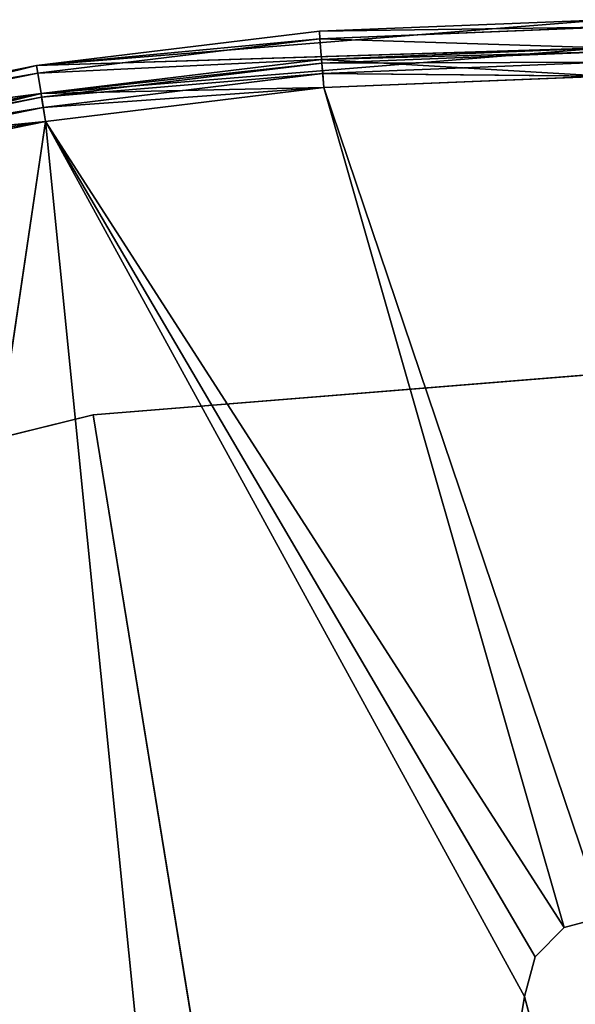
# Model space of a CAD drawing. Extents: x 0.2 to 45.2, y -45.2 to 0.
# Tile 86 of 106: x 21.1 to 22.7, y -15.5 to -12.7. Entities that reach past the tile are written whole.
import ezdxf

# ---------------------------------------------------------------- set-up
doc = ezdxf.new("R2010")
doc.units = 0
doc.header["$LTSCALE"] = 2.54
doc.layers.get('0').update_dxf_attribs({"color": 13, "linetype": 'CONTINUOUS'})

# ---------------------------------------------------------------- blocks, each defined once
blk = doc.blocks.new('CIRCOLO-LED-10813-10863_ST')
at = {"color": 0}
for p, q in [((21.1666, 101.0002, 13.0124), (20.371, 100.9788, 13.0933)), ((21.1666, 101.0002, 13.0124), (20.371, 100.9788, 13.0933)), ((21.1666, 101.0002, 13.0124), (20.3902, 101.0002, 13.1709)), ((21.1666, 101.0002, 13.0124), (20.3902, 101.0002, 13.1709)), ((21.1666, 101.0002, 13.0124), (21.1537, 100.9788, 12.9335)), ((21.1666, 101.0002, 13.0124), (21.1537, 100.9788, 12.9335)), ((21.9532, 101.0002, 12.9169), (21.1537, 100.9788, 12.9335)), ((21.9532, 101.0002, 12.9169), (21.1537, 100.9788, 12.9335)), ((22.5502, 101.0002, 15.3735), (21.1666, 101.0002, 13.0124)), ((21.1666, 101.0002, 13.0124), (22.52, 101.0002, 15.486)), ((22.5502, 101.0002, 15.3735), (21.1666, 101.0002, 13.0124)), ((22.6325, 101.0002, 15.2911), (21.1666, 101.0002, 13.0124)), ((22.6325, 101.0002, 15.2911), (21.1666, 101.0002, 13.0124)), ((21.9532, 101.0002, 12.9169), (21.1666, 101.0002, 13.0124)), ((21.1666, 101.0002, 13.0124), (22.52, 101.0002, 15.486)), ((21.1666, 101.0002, 13.0124), (21.8325, 101.0002, 19.6577)), ((21.1666, 101.0002, 13.0124), (21.8325, 101.0002, 19.6577)), ((21.9532, 101.0002, 12.9169), (21.1666, 101.0002, 13.0124)), ((22.52, 101.0002, 15.486), (21.8325, 101.0002, 19.6577)), ((22.52, 101.0002, 15.486), (21.8325, 101.0002, 19.6577)), ((21.9532, 101.0002, 12.9169), (21.9468, 100.9788, 12.8372)), ((21.9532, 101.0002, 12.9169), (21.9468, 100.9788, 12.8372)), ((22.745, 101.0002, 12.885), (21.9468, 100.9788, 12.8372)), ((22.745, 101.0002, 12.885), (21.9468, 100.9788, 12.8372)), ((22.6325, 101.0002, 15.2911), (21.9532, 101.0002, 12.9169)), ((22.6325, 101.0002, 15.2911), (21.9532, 101.0002, 12.9169)), ((22.745, 101.0002, 15.261), (21.9532, 101.0002, 12.9169)), ((22.745, 101.0002, 15.261), (21.9532, 101.0002, 12.9169)), ((22.745, 101.0002, 12.885), (21.9532, 101.0002, 12.9169)), ((22.745, 101.0002, 12.885), (21.9532, 101.0002, 12.9169)), ((22.5502, 101.0002, 15.5985), (22.52, 101.0002, 15.486)), ((22.52, 101.0002, 15.486), (22.5502, 101.0002, 15.3735)), ((22.5502, 100.9202, 15.5985), (22.52, 101.0002, 15.486)), ((22.5502, 101.0002, 15.5985), (22.52, 101.0002, 15.486)), ((22.5502, 100.9202, 15.5985), (22.52, 101.0002, 15.486)), ((22.52, 100.9202, 15.486), (22.52, 101.0002, 15.486)), ((22.52, 100.9202, 15.486), (22.52, 101.0002, 15.486)), ((22.52, 100.9202, 15.486), (22.5502, 101.0002, 15.3735)), ((22.52, 101.0002, 15.486), (22.5502, 101.0002, 15.3735)), ((22.52, 100.9202, 15.486), (22.5502, 101.0002, 15.3735)), ((22.5502, 101.0002, 15.3735), (22.6325, 101.0002, 15.2911)), ((22.5502, 100.9202, 15.3735), (22.5502, 101.0002, 15.3735)), ((22.5502, 100.9202, 15.3735), (22.5502, 101.0002, 15.3735)), ((22.5502, 100.9202, 15.3735), (22.6325, 101.0002, 15.2911)), ((22.5502, 101.0002, 15.3735), (22.6325, 101.0002, 15.2911)), ((22.5502, 100.9202, 15.3735), (22.6325, 101.0002, 15.2911)), ((22.6325, 101.0002, 15.2911), (22.745, 101.0002, 15.261)), ((22.6325, 100.9202, 15.2911), (22.6325, 101.0002, 15.2911)), ((22.6325, 100.9202, 15.2911), (22.6325, 101.0002, 15.2911)), ((22.6325, 100.9202, 15.2911), (22.745, 101.0002, 15.261)), ((22.6325, 101.0002, 15.2911), (22.745, 101.0002, 15.261)), ((22.6325, 100.9202, 15.2911), (22.745, 101.0002, 15.261)), ((21.1537, 100.9788, 12.9335), (20.357, 100.9202, 13.0364)), ((21.1537, 100.9788, 12.9335), (20.357, 100.9202, 13.0364)), ((20.371, 100.9788, 13.0933), (21.1537, 100.9788, 12.9335)), ((20.371, 100.9788, 13.0933), (21.1537, 100.9788, 12.9335)), ((21.1537, 100.9788, 12.9335), (21.1444, 100.9202, 12.8757)), ((21.1537, 100.9788, 12.9335), (21.1444, 100.9202, 12.8757)), ((21.9468, 100.9788, 12.8372), (21.1444, 100.9202, 12.8757)), ((21.9468, 100.9788, 12.8372), (21.1444, 100.9202, 12.8757)), ((21.1537, 100.9788, 12.9335), (21.9468, 100.9788, 12.8372)), ((21.1537, 100.9788, 12.9335), (21.9468, 100.9788, 12.8372)), ((21.9468, 100.9788, 12.8372), (21.9421, 100.9202, 12.7788)), ((21.9468, 100.9788, 12.8372), (21.9421, 100.9202, 12.7788)), ((22.745, 100.9788, 12.805), (21.9421, 100.9202, 12.7788)), ((22.745, 100.9788, 12.805), (21.9421, 100.9202, 12.7788)), ((21.9468, 100.9788, 12.8372), (22.745, 100.9788, 12.805)), ((21.9468, 100.9788, 12.8372), (22.745, 100.9788, 12.805)), ((21.1666, 100.9202, 13.0124), (20.1825, 100.9202, 19.6577)), ((21.1666, 100.9202, 13.0124), (20.1825, 100.9202, 19.6577)), ((21.1444, 100.9202, 12.8757), (20.3519, 100.8402, 13.0156)), ((21.1444, 100.9202, 12.8757), (20.3519, 100.8402, 13.0156)), ((20.357, 100.9202, 13.0364), (21.1444, 100.9202, 12.8757)), ((20.357, 100.9202, 13.0364), (21.1444, 100.9202, 12.8757)), ((20.3806, 100.9095, 13.1321), (21.1666, 100.9202, 13.0124)), ((20.3806, 100.9095, 13.1321), (21.1666, 100.9202, 13.0124)), ((20.3902, 100.9202, 13.1709), (21.1666, 100.9202, 13.0124)), ((20.3902, 100.9202, 13.1709), (21.1666, 100.9202, 13.0124)), ((21.1444, 100.9202, 12.8757), (21.1409, 100.8402, 12.8545)), ((21.1444, 100.9202, 12.8757), (21.1409, 100.8402, 12.8545)), ((21.9421, 100.9202, 12.7788), (21.1409, 100.8402, 12.8545)), ((21.9421, 100.9202, 12.7788), (21.1409, 100.8402, 12.8545)), ((21.1444, 100.9202, 12.8757), (21.9421, 100.9202, 12.7788)), ((21.1444, 100.9202, 12.8757), (21.9421, 100.9202, 12.7788)), ((21.1602, 100.9095, 12.9729), (21.1666, 100.9202, 13.0124)), ((21.1602, 100.9095, 12.9729), (21.1666, 100.9202, 13.0124)), ((21.1602, 100.9095, 12.9729), (21.9532, 100.9202, 12.9169)), ((21.1602, 100.9095, 12.9729), (21.9532, 100.9202, 12.9169)), ((22.6325, 100.9202, 15.2911), (21.1666, 100.9202, 13.0124)), ((21.1666, 100.9202, 13.0124), (21.9532, 100.9202, 12.9169)), ((22.6325, 100.9202, 15.2911), (21.1666, 100.9202, 13.0124)), ((22.5502, 100.9202, 15.3735), (21.1666, 100.9202, 13.0124)), ((22.5502, 100.9202, 15.3735), (21.1666, 100.9202, 13.0124)), ((22.52, 100.9202, 15.486), (21.1666, 100.9202, 13.0124)), ((21.1666, 100.9202, 13.0124), (21.8325, 100.9202, 19.6577)), ((21.1666, 100.9202, 13.0124), (21.8325, 100.9202, 19.6577)), ((22.52, 100.9202, 15.486), (21.1666, 100.9202, 13.0124)), ((21.1666, 100.9202, 13.0124), (21.9532, 100.9202, 12.9169)), ((22.52, 100.9202, 15.486), (21.8325, 100.9202, 19.6577)), ((22.52, 100.9202, 15.486), (21.8325, 100.9202, 19.6577)), ((21.9421, 100.9202, 12.7788), (21.9404, 100.8402, 12.7574)), ((21.9421, 100.9202, 12.7788), (21.9404, 100.8402, 12.7574)), ((22.745, 100.9202, 12.7464), (21.9404, 100.8402, 12.7574)), ((22.745, 100.9202, 12.7464), (21.9404, 100.8402, 12.7574)), ((21.9421, 100.9202, 12.7788), (22.745, 100.9202, 12.7464)), ((21.9421, 100.9202, 12.7788), (22.745, 100.9202, 12.7464)), ((21.95, 100.9095, 12.877), (21.9532, 100.9202, 12.9169)), ((21.95, 100.9095, 12.877), (21.9532, 100.9202, 12.9169)), ((21.95, 100.9095, 12.877), (22.745, 100.9202, 12.885)), ((21.95, 100.9095, 12.877), (22.745, 100.9202, 12.885)), ((22.745, 100.9202, 15.261), (21.9532, 100.9202, 12.9169)), ((21.9532, 100.9202, 12.9169), (22.745, 100.9202, 12.885)), ((22.745, 100.9202, 15.261), (21.9532, 100.9202, 12.9169)), ((22.6325, 100.9202, 15.2911), (21.9532, 100.9202, 12.9169)), ((22.6325, 100.9202, 15.2911), (21.9532, 100.9202, 12.9169)), ((21.9532, 100.9202, 12.9169), (22.745, 100.9202, 12.885)), ((22.5502, 100.9202, 15.3735), (22.52, 100.9202, 15.486)), ((22.52, 100.9202, 15.486), (22.5502, 100.9202, 15.5985)), ((22.52, 100.9202, 15.486), (22.5502, 100.9202, 15.5985)), ((22.5502, 100.9202, 15.3735), (22.52, 100.9202, 15.486)), ((22.6325, 100.9202, 15.2911), (22.5502, 100.9202, 15.3735)), ((22.6325, 100.9202, 15.2911), (22.5502, 100.9202, 15.3735)), ((22.745, 100.9202, 15.261), (22.6325, 100.9202, 15.2911)), ((22.745, 100.9202, 15.261), (22.6325, 100.9202, 15.2911)), ((20.3736, 100.8802, 13.1037), (21.1602, 100.9095, 12.9729)), ((20.3736, 100.8802, 13.1037), (21.1602, 100.9095, 12.9729)), ((21.1602, 100.9095, 12.9729), (20.3806, 100.9095, 13.1321)), ((21.1602, 100.9095, 12.9729), (20.3806, 100.9095, 13.1321)), ((21.1555, 100.8802, 12.944), (21.1602, 100.9095, 12.9729)), ((21.1555, 100.8802, 12.944), (21.1602, 100.9095, 12.9729)), ((21.1555, 100.8802, 12.944), (21.95, 100.9095, 12.877)), ((21.1555, 100.8802, 12.944), (21.95, 100.9095, 12.877)), ((21.95, 100.9095, 12.877), (21.1602, 100.9095, 12.9729)), ((21.95, 100.9095, 12.877), (21.1602, 100.9095, 12.9729)), ((21.9477, 100.8802, 12.8479), (21.95, 100.9095, 12.877)), ((21.9477, 100.8802, 12.8479), (21.95, 100.9095, 12.877)), ((21.9477, 100.8802, 12.8479), (22.745, 100.9095, 12.845)), ((21.9477, 100.8802, 12.8479), (22.745, 100.9095, 12.845)), ((22.745, 100.9095, 12.845), (21.95, 100.9095, 12.877)), ((22.745, 100.9095, 12.845), (21.95, 100.9095, 12.877)), ((20.371, 100.8402, 13.0933), (21.1555, 100.8802, 12.944)), ((20.371, 100.8402, 13.0933), (21.1555, 100.8802, 12.944)), ((21.1555, 100.8802, 12.944), (20.3736, 100.8802, 13.1037)), ((21.1555, 100.8802, 12.944), (20.3736, 100.8802, 13.1037)), ((21.1537, 100.8402, 12.9335), (21.1555, 100.8802, 12.944)), ((21.1537, 100.8402, 12.9335), (21.1555, 100.8802, 12.944)), ((21.1537, 100.8402, 12.9335), (21.9477, 100.8802, 12.8479)), ((21.1537, 100.8402, 12.9335), (21.9477, 100.8802, 12.8479)), ((21.9477, 100.8802, 12.8479), (21.1555, 100.8802, 12.944)), ((21.9477, 100.8802, 12.8479), (21.1555, 100.8802, 12.944)), ((21.9468, 100.8402, 12.8372), (21.9477, 100.8802, 12.8479)), ((21.9468, 100.8402, 12.8372), (21.9477, 100.8802, 12.8479)), ((21.9468, 100.8402, 12.8372), (22.745, 100.8802, 12.8157)), ((21.9468, 100.8402, 12.8372), (22.745, 100.8802, 12.8157)), ((22.745, 100.8802, 12.8157), (21.9477, 100.8802, 12.8479)), ((22.745, 100.8802, 12.8157), (21.9477, 100.8802, 12.8479)), ((20.3519, 100.8402, 13.0156), (21.1409, 98.3002, 12.8545)), ((20.3519, 100.8402, 13.0156), (21.1409, 98.3002, 12.8545)), ((20.3519, 100.8402, 13.0156), (21.1409, 100.8402, 12.8545)), ((20.3519, 100.8402, 13.0156), (21.1409, 100.8402, 12.8545)), ((21.1537, 98.3002, 12.9335), (20.371, 100.8402, 13.0933)), ((21.1537, 100.8402, 12.9335), (20.371, 100.8402, 13.0933)), ((21.1537, 98.3002, 12.9335), (20.371, 100.8402, 13.0933)), ((21.1537, 100.8402, 12.9335), (20.371, 100.8402, 13.0933)), ((21.1409, 98.3002, 12.8545), (21.9404, 100.8402, 12.7574)), ((21.1409, 100.8402, 12.8545), (21.1409, 98.3002, 12.8545)), ((21.1409, 100.8402, 12.8545), (21.1409, 98.3002, 12.8545)), ((21.1409, 100.8402, 12.8545), (21.9404, 100.8402, 12.7574)), ((21.1409, 98.3002, 12.8545), (21.9404, 100.8402, 12.7574)), ((21.1409, 100.8402, 12.8545), (21.9404, 100.8402, 12.7574)), ((21.9468, 100.8402, 12.8372), (21.1537, 98.3002, 12.9335)), ((21.9468, 100.8402, 12.8372), (21.1537, 98.3002, 12.9335)), ((21.9468, 100.8402, 12.8372), (21.1537, 100.8402, 12.9335)), ((21.1537, 100.8402, 12.9335), (21.1537, 98.3002, 12.9335)), ((21.1537, 100.8402, 12.9335), (21.1537, 98.3002, 12.9335)), ((21.9468, 100.8402, 12.8372), (21.1537, 100.8402, 12.9335)), ((21.9404, 100.8402, 12.7574), (22.745, 98.3002, 12.725)), ((21.9404, 100.8402, 12.7574), (22.745, 100.8402, 12.725)), ((21.9404, 100.8402, 12.7574), (22.745, 98.3002, 12.725)), ((21.9404, 100.8402, 12.7574), (22.745, 100.8402, 12.725)), ((22.745, 100.8402, 12.805), (21.9468, 100.8402, 12.8372)), ((21.9468, 100.8402, 12.8372), (22.745, 98.3002, 12.805)), ((21.9468, 100.8402, 12.8372), (22.745, 98.3002, 12.805)), ((22.745, 100.8402, 12.805), (21.9468, 100.8402, 12.8372)), ((19.895, 98.4002, 14.1882), (21.3013, 98.4002, 13.8415)), ((21.3013, 98.4002, 13.8415), (19.895, 98.3002, 14.1882)), ((21.3013, 98.4002, 13.8415), (19.895, 98.3002, 14.1882)), ((19.895, 98.4002, 14.1882), (21.3013, 98.4002, 13.8415)), ((21.3013, 98.4002, 13.8415), (21.3013, 98.3002, 13.8415)), ((21.3013, 98.4002, 13.8415), (21.3013, 98.3002, 13.8415)), ((21.3013, 98.4002, 13.8415), (22.745, 98.4002, 13.725)), ((22.745, 98.4002, 13.725), (21.3013, 98.3002, 13.8415)), ((22.745, 98.4002, 13.725), (21.3013, 98.3002, 13.8415)), ((21.3013, 98.4002, 13.8415), (22.745, 98.4002, 13.725)), ((21.3013, 98.4002, 13.8415), (22.745, 98.4002, 22.725)), ((21.3013, 98.4002, 13.8415), (22.745, 98.4002, 22.725)), ((19.5783, 98.3002, 13.2396), (21.1537, 98.3002, 12.9335)), ((19.5783, 98.3002, 13.2396), (21.1537, 98.3002, 12.9335)), ((19.5783, 98.3002, 13.2396), (21.1409, 98.3002, 12.8545)), ((19.5783, 98.3002, 13.2396), (21.1409, 98.3002, 12.8545)), ((21.1537, 98.3002, 12.9335), (19.6037, 98.3002, 13.3155)), ((21.1537, 98.3002, 12.9335), (19.6037, 98.3002, 13.3155)), ((21.3013, 98.3002, 13.8415), (19.895, 98.3002, 14.1882)), ((21.3013, 98.3002, 13.8415), (19.895, 98.3002, 14.1882)), ((21.1409, 98.3002, 12.8545), (21.1537, 98.3002, 12.9335)), ((21.1409, 98.3002, 12.8545), (21.1537, 98.3002, 12.9335)), ((21.1409, 98.3002, 12.8545), (22.745, 98.3002, 12.805)), ((21.1409, 98.3002, 12.8545), (22.745, 98.3002, 12.805)), ((21.1409, 98.3002, 12.8545), (22.745, 98.3002, 12.725)), ((21.1409, 98.3002, 12.8545), (22.745, 98.3002, 12.725)), ((22.745, 98.3002, 12.805), (21.1537, 98.3002, 12.9335)), ((22.745, 98.3002, 12.805), (21.1537, 98.3002, 12.9335)), ((22.745, 98.3002, 13.725), (21.3013, 98.3002, 13.8415)), ((22.745, 98.3002, 13.725), (21.3013, 98.3002, 13.8415)), ((22.745, 98.3002, 22.725), (21.3013, 98.3002, 13.8415)), ((22.745, 98.3002, 22.725), (21.3013, 98.3002, 13.8415))]:
    blk.add_line(p, q, dxfattribs=at)
mesh = blk.add_polyface(dxfattribs=at)
corners = [(21.8325, 101.0002, 19.6577), (20.3902, 101.0002, 13.1709), (20.1825, 101.0002, 19.6577)]
mesh.append_faces([[corners[k] for k in face] for face in [(0, 1, 2)]], dxfattribs={"color": 0})
mesh = blk.add_polyface(dxfattribs=at)
corners = [(20.3902, 101.0002, 13.1709), (21.1666, 101.0002, 13.0124), (20.371, 100.9788, 13.0933)]
mesh.append_faces([[corners[k] for k in face] for face in [(0, 1, 2)]], dxfattribs={"color": 0})
mesh = blk.add_polyface(dxfattribs=at)
corners = [(20.371, 100.9788, 13.0933), (21.1666, 101.0002, 13.0124), (21.1537, 100.9788, 12.9335)]
mesh.append_faces([[corners[k] for k in face] for face in [(0, 1, 2)]], dxfattribs={"color": 0})
mesh = blk.add_polyface(dxfattribs=at)
corners = [(21.8325, 101.0002, 19.6577), (21.1666, 101.0002, 13.0124), (20.3902, 101.0002, 13.1709)]
mesh.append_faces([[corners[k] for k in face] for face in [(0, 1, 2)]], dxfattribs={"color": 0})
mesh = blk.add_polyface(dxfattribs=at)
corners = [(21.1666, 101.0002, 13.0124), (21.9532, 101.0002, 12.9169), (21.1537, 100.9788, 12.9335)]
mesh.append_faces([[corners[k] for k in face] for face in [(0, 1, 2)]], dxfattribs={"color": 0})
mesh = blk.add_polyface(dxfattribs=at)
corners = [(21.1537, 100.9788, 12.9335), (21.9532, 101.0002, 12.9169), (21.9468, 100.9788, 12.8372)]
mesh.append_faces([[corners[k] for k in face] for face in [(0, 1, 2)]], dxfattribs={"color": 0})
mesh = blk.add_polyface(dxfattribs=at)
corners = [(22.52, 101.0002, 15.486), (22.5502, 101.0002, 15.3735), (21.1666, 101.0002, 13.0124)]
mesh.append_faces([[corners[k] for k in face] for face in [(0, 1, 2)]], dxfattribs={"color": 0})
mesh = blk.add_polyface(dxfattribs=at)
corners = [(22.5502, 101.0002, 15.3735), (22.6325, 101.0002, 15.2911), (21.1666, 101.0002, 13.0124)]
mesh.append_faces([[corners[k] for k in face] for face in [(0, 1, 2)]], dxfattribs={"color": 0})
mesh = blk.add_polyface(dxfattribs=at)
corners = [(22.6325, 101.0002, 15.2911), (21.9532, 101.0002, 12.9169), (21.1666, 101.0002, 13.0124)]
mesh.append_faces([[corners[k] for k in face] for face in [(0, 1, 2)]], dxfattribs={"color": 0})
mesh = blk.add_polyface(dxfattribs=at)
corners = [(21.8325, 101.0002, 19.6577), (22.52, 101.0002, 15.486), (21.1666, 101.0002, 13.0124)]
mesh.append_faces([[corners[k] for k in face] for face in [(0, 1, 2)]], dxfattribs={"color": 0})
mesh = blk.add_polyface(dxfattribs=at)
corners = [(21.8325, 101.0002, 19.6577), (22.5502, 101.0002, 15.5985), (22.52, 101.0002, 15.486)]
mesh.append_faces([[corners[k] for k in face] for face in [(0, 1, 2)]], dxfattribs={"color": 0})
mesh = blk.add_polyface(dxfattribs=at)
corners = [(21.9532, 101.0002, 12.9169), (22.745, 101.0002, 12.885), (21.9468, 100.9788, 12.8372)]
mesh.append_faces([[corners[k] for k in face] for face in [(0, 1, 2)]], dxfattribs={"color": 0})
mesh = blk.add_polyface(dxfattribs=at)
corners = [(22.745, 101.0002, 12.885), (22.745, 100.9788, 12.805), (21.9468, 100.9788, 12.8372)]
mesh.append_faces([[corners[k] for k in face] for face in [(0, 1, 2)]], dxfattribs={"color": 0})
mesh = blk.add_polyface(dxfattribs=at)
corners = [(22.6325, 101.0002, 15.2911), (22.745, 101.0002, 15.261), (21.9532, 101.0002, 12.9169)]
mesh.append_faces([[corners[k] for k in face] for face in [(0, 1, 2)]], dxfattribs={"color": 0})
mesh = blk.add_polyface(dxfattribs=at)
corners = [(22.745, 101.0002, 15.261), (22.745, 101.0002, 12.885), (21.9532, 101.0002, 12.9169)]
mesh.append_faces([[corners[k] for k in face] for face in [(0, 1, 2)]], dxfattribs={"color": 0})
mesh = blk.add_polyface(dxfattribs=at)
corners = [(22.5502, 101.0002, 15.5985), (22.5502, 100.9202, 15.5985), (22.52, 101.0002, 15.486)]
mesh.append_faces([[corners[k] for k in face] for face in [(0, 1, 2)]], dxfattribs={"color": 0})
mesh = blk.add_polyface(dxfattribs=at)
corners = [(22.52, 101.0002, 15.486), (22.5502, 100.9202, 15.5985), (22.52, 100.9202, 15.486)]
mesh.append_faces([[corners[k] for k in face] for face in [(0, 1, 2)]], dxfattribs={"color": 0})
mesh = blk.add_polyface(dxfattribs=at)
corners = [(22.52, 101.0002, 15.486), (22.52, 100.9202, 15.486), (22.5502, 101.0002, 15.3735)]
mesh.append_faces([[corners[k] for k in face] for face in [(0, 1, 2)]], dxfattribs={"color": 0})
mesh = blk.add_polyface(dxfattribs=at)
corners = [(22.5502, 101.0002, 15.3735), (22.52, 100.9202, 15.486), (22.5502, 100.9202, 15.3735)]
mesh.append_faces([[corners[k] for k in face] for face in [(0, 1, 2)]], dxfattribs={"color": 0})
mesh = blk.add_polyface(dxfattribs=at)
corners = [(22.5502, 101.0002, 15.3735), (22.5502, 100.9202, 15.3735), (22.6325, 101.0002, 15.2911)]
mesh.append_faces([[corners[k] for k in face] for face in [(0, 1, 2)]], dxfattribs={"color": 0})
mesh = blk.add_polyface(dxfattribs=at)
corners = [(22.6325, 101.0002, 15.2911), (22.5502, 100.9202, 15.3735), (22.6325, 100.9202, 15.2911)]
mesh.append_faces([[corners[k] for k in face] for face in [(0, 1, 2)]], dxfattribs={"color": 0})
mesh = blk.add_polyface(dxfattribs=at)
corners = [(22.745, 101.0002, 15.261), (22.6325, 101.0002, 15.2911), (22.6325, 100.9202, 15.2911)]
mesh.append_faces([[corners[k] for k in face] for face in [(0, 1, 2)]], dxfattribs={"color": 0})
mesh = blk.add_polyface(dxfattribs=at)
corners = [(22.745, 101.0002, 15.261), (22.6325, 100.9202, 15.2911), (22.745, 100.9202, 15.261)]
mesh.append_faces([[corners[k] for k in face] for face in [(0, 1, 2)]], dxfattribs={"color": 0})
mesh = blk.add_polyface(dxfattribs=at)
corners = [(20.371, 100.9788, 13.0933), (21.1537, 100.9788, 12.9335), (20.357, 100.9202, 13.0364)]
mesh.append_faces([[corners[k] for k in face] for face in [(0, 1, 2)]], dxfattribs={"color": 0})
mesh = blk.add_polyface(dxfattribs=at)
corners = [(20.357, 100.9202, 13.0364), (21.1537, 100.9788, 12.9335), (21.1444, 100.9202, 12.8757)]
mesh.append_faces([[corners[k] for k in face] for face in [(0, 1, 2)]], dxfattribs={"color": 0})
mesh = blk.add_polyface(dxfattribs=at)
corners = [(21.1537, 100.9788, 12.9335), (21.9468, 100.9788, 12.8372), (21.1444, 100.9202, 12.8757)]
mesh.append_faces([[corners[k] for k in face] for face in [(0, 1, 2)]], dxfattribs={"color": 0})
mesh = blk.add_polyface(dxfattribs=at)
corners = [(21.1444, 100.9202, 12.8757), (21.9468, 100.9788, 12.8372), (21.9421, 100.9202, 12.7788)]
mesh.append_faces([[corners[k] for k in face] for face in [(0, 1, 2)]], dxfattribs={"color": 0})
mesh = blk.add_polyface(dxfattribs=at)
corners = [(22.745, 100.9788, 12.805), (21.9421, 100.9202, 12.7788), (21.9468, 100.9788, 12.8372)]
mesh.append_faces([[corners[k] for k in face] for face in [(0, 1, 2)]], dxfattribs={"color": 0})
mesh = blk.add_polyface(dxfattribs=at)
corners = [(22.745, 100.9202, 12.7464), (21.9421, 100.9202, 12.7788), (22.745, 100.9788, 12.805)]
mesh.append_faces([[corners[k] for k in face] for face in [(0, 1, 2)]], dxfattribs={"color": 0})
mesh = blk.add_polyface(dxfattribs=at)
corners = [(20.1825, 100.9202, 19.6577), (20.3902, 100.9202, 13.1709), (21.1666, 100.9202, 13.0124)]
mesh.append_faces([[corners[k] for k in face] for face in [(0, 1, 2)]], dxfattribs={"color": 0})
mesh = blk.add_polyface(dxfattribs=at)
corners = [(20.1825, 100.9202, 19.6577), (21.1666, 100.9202, 13.0124), (21.8325, 100.9202, 19.6577)]
mesh.append_faces([[corners[k] for k in face] for face in [(0, 1, 2)]], dxfattribs={"color": 0})
mesh = blk.add_polyface(dxfattribs=at)
corners = [(21.1444, 100.9202, 12.8757), (20.3519, 100.8402, 13.0156), (20.357, 100.9202, 13.0364)]
mesh.append_faces([[corners[k] for k in face] for face in [(0, 1, 2)]], dxfattribs={"color": 0})
mesh = blk.add_polyface(dxfattribs=at)
corners = [(21.1444, 100.9202, 12.8757), (21.1409, 100.8402, 12.8545), (20.3519, 100.8402, 13.0156)]
mesh.append_faces([[corners[k] for k in face] for face in [(0, 1, 2)]], dxfattribs={"color": 0})
mesh = blk.add_polyface(dxfattribs=at)
corners = [(20.3902, 100.9202, 13.1709), (20.3806, 100.9095, 13.1321), (21.1666, 100.9202, 13.0124)]
mesh.append_faces([[corners[k] for k in face] for face in [(0, 1, 2)]], dxfattribs={"color": 0})
mesh = blk.add_polyface(dxfattribs=at)
corners = [(20.3806, 100.9095, 13.1321), (21.1602, 100.9095, 12.9729), (21.1666, 100.9202, 13.0124)]
mesh.append_faces([[corners[k] for k in face] for face in [(0, 1, 2)]], dxfattribs={"color": 0})
mesh = blk.add_polyface(dxfattribs=at)
corners = [(21.9421, 100.9202, 12.7788), (21.1409, 100.8402, 12.8545), (21.1444, 100.9202, 12.8757)]
mesh.append_faces([[corners[k] for k in face] for face in [(0, 1, 2)]], dxfattribs={"color": 0})
mesh = blk.add_polyface(dxfattribs=at)
corners = [(21.9421, 100.9202, 12.7788), (21.9404, 100.8402, 12.7574), (21.1409, 100.8402, 12.8545)]
mesh.append_faces([[corners[k] for k in face] for face in [(0, 1, 2)]], dxfattribs={"color": 0})
mesh = blk.add_polyface(dxfattribs=at)
corners = [(21.1666, 100.9202, 13.0124), (21.1602, 100.9095, 12.9729), (21.9532, 100.9202, 12.9169)]
mesh.append_faces([[corners[k] for k in face] for face in [(0, 1, 2)]], dxfattribs={"color": 0})
mesh = blk.add_polyface(dxfattribs=at)
corners = [(21.1602, 100.9095, 12.9729), (21.95, 100.9095, 12.877), (21.9532, 100.9202, 12.9169)]
mesh.append_faces([[corners[k] for k in face] for face in [(0, 1, 2)]], dxfattribs={"color": 0})
mesh = blk.add_polyface(dxfattribs=at)
corners = [(22.6325, 100.9202, 15.2911), (21.1666, 100.9202, 13.0124), (21.9532, 100.9202, 12.9169)]
mesh.append_faces([[corners[k] for k in face] for face in [(0, 1, 2)]], dxfattribs={"color": 0})
mesh = blk.add_polyface(dxfattribs=at)
corners = [(22.5502, 100.9202, 15.3735), (21.1666, 100.9202, 13.0124), (22.6325, 100.9202, 15.2911)]
mesh.append_faces([[corners[k] for k in face] for face in [(0, 1, 2)]], dxfattribs={"color": 0})
mesh = blk.add_polyface(dxfattribs=at)
corners = [(22.52, 100.9202, 15.486), (21.1666, 100.9202, 13.0124), (22.5502, 100.9202, 15.3735)]
mesh.append_faces([[corners[k] for k in face] for face in [(0, 1, 2)]], dxfattribs={"color": 0})
mesh = blk.add_polyface(dxfattribs=at)
corners = [(21.8325, 100.9202, 19.6577), (21.1666, 100.9202, 13.0124), (22.52, 100.9202, 15.486)]
mesh.append_faces([[corners[k] for k in face] for face in [(0, 1, 2)]], dxfattribs={"color": 0})
mesh = blk.add_polyface(dxfattribs=at)
corners = [(21.8325, 100.9202, 19.6577), (22.52, 100.9202, 15.486), (22.5502, 100.9202, 15.5985)]
mesh.append_faces([[corners[k] for k in face] for face in [(0, 1, 2)]], dxfattribs={"color": 0})
mesh = blk.add_polyface(dxfattribs=at)
corners = [(22.745, 100.9202, 12.7464), (21.9404, 100.8402, 12.7574), (21.9421, 100.9202, 12.7788)]
mesh.append_faces([[corners[k] for k in face] for face in [(0, 1, 2)]], dxfattribs={"color": 0})
mesh = blk.add_polyface(dxfattribs=at)
corners = [(22.745, 100.8402, 12.725), (21.9404, 100.8402, 12.7574), (22.745, 100.9202, 12.7464)]
mesh.append_faces([[corners[k] for k in face] for face in [(0, 1, 2)]], dxfattribs={"color": 0})
mesh = blk.add_polyface(dxfattribs=at)
corners = [(21.9532, 100.9202, 12.9169), (21.95, 100.9095, 12.877), (22.745, 100.9202, 12.885)]
mesh.append_faces([[corners[k] for k in face] for face in [(0, 1, 2)]], dxfattribs={"color": 0})
mesh = blk.add_polyface(dxfattribs=at)
corners = [(22.745, 100.9202, 12.885), (21.95, 100.9095, 12.877), (22.745, 100.9095, 12.845)]
mesh.append_faces([[corners[k] for k in face] for face in [(0, 1, 2)]], dxfattribs={"color": 0})
mesh = blk.add_polyface(dxfattribs=at)
corners = [(22.745, 100.9202, 15.261), (21.9532, 100.9202, 12.9169), (22.745, 100.9202, 12.885)]
mesh.append_faces([[corners[k] for k in face] for face in [(0, 1, 2)]], dxfattribs={"color": 0})
mesh = blk.add_polyface(dxfattribs=at)
corners = [(22.6325, 100.9202, 15.2911), (21.9532, 100.9202, 12.9169), (22.745, 100.9202, 15.261)]
mesh.append_faces([[corners[k] for k in face] for face in [(0, 1, 2)]], dxfattribs={"color": 0})
mesh = blk.add_polyface(dxfattribs=at)
corners = [(20.3806, 100.9095, 13.1321), (20.3736, 100.8802, 13.1037), (21.1602, 100.9095, 12.9729)]
mesh.append_faces([[corners[k] for k in face] for face in [(0, 1, 2)]], dxfattribs={"color": 0})
mesh = blk.add_polyface(dxfattribs=at)
corners = [(20.3736, 100.8802, 13.1037), (21.1555, 100.8802, 12.944), (21.1602, 100.9095, 12.9729)]
mesh.append_faces([[corners[k] for k in face] for face in [(0, 1, 2)]], dxfattribs={"color": 0})
mesh = blk.add_polyface(dxfattribs=at)
corners = [(21.1602, 100.9095, 12.9729), (21.1555, 100.8802, 12.944), (21.95, 100.9095, 12.877)]
mesh.append_faces([[corners[k] for k in face] for face in [(0, 1, 2)]], dxfattribs={"color": 0})
mesh = blk.add_polyface(dxfattribs=at)
corners = [(21.1555, 100.8802, 12.944), (21.9477, 100.8802, 12.8479), (21.95, 100.9095, 12.877)]
mesh.append_faces([[corners[k] for k in face] for face in [(0, 1, 2)]], dxfattribs={"color": 0})
mesh = blk.add_polyface(dxfattribs=at)
corners = [(21.95, 100.9095, 12.877), (21.9477, 100.8802, 12.8479), (22.745, 100.9095, 12.845)]
mesh.append_faces([[corners[k] for k in face] for face in [(0, 1, 2)]], dxfattribs={"color": 0})
mesh = blk.add_polyface(dxfattribs=at)
corners = [(21.9477, 100.8802, 12.8479), (22.745, 100.8802, 12.8157), (22.745, 100.9095, 12.845)]
mesh.append_faces([[corners[k] for k in face] for face in [(0, 1, 2)]], dxfattribs={"color": 0})
mesh = blk.add_polyface(dxfattribs=at)
corners = [(21.1555, 100.8802, 12.944), (20.3736, 100.8802, 13.1037), (20.371, 100.8402, 13.0933)]
mesh.append_faces([[corners[k] for k in face] for face in [(0, 1, 2)]], dxfattribs={"color": 0})
mesh = blk.add_polyface(dxfattribs=at)
corners = [(21.1555, 100.8802, 12.944), (20.371, 100.8402, 13.0933), (21.1537, 100.8402, 12.9335)]
mesh.append_faces([[corners[k] for k in face] for face in [(0, 1, 2)]], dxfattribs={"color": 0})
mesh = blk.add_polyface(dxfattribs=at)
corners = [(21.9477, 100.8802, 12.8479), (21.1555, 100.8802, 12.944), (21.1537, 100.8402, 12.9335)]
mesh.append_faces([[corners[k] for k in face] for face in [(0, 1, 2)]], dxfattribs={"color": 0})
mesh = blk.add_polyface(dxfattribs=at)
corners = [(21.9477, 100.8802, 12.8479), (21.1537, 100.8402, 12.9335), (21.9468, 100.8402, 12.8372)]
mesh.append_faces([[corners[k] for k in face] for face in [(0, 1, 2)]], dxfattribs={"color": 0})
mesh = blk.add_polyface(dxfattribs=at)
corners = [(22.745, 100.8802, 12.8157), (21.9477, 100.8802, 12.8479), (21.9468, 100.8402, 12.8372)]
mesh.append_faces([[corners[k] for k in face] for face in [(0, 1, 2)]], dxfattribs={"color": 0})
mesh = blk.add_polyface(dxfattribs=at)
corners = [(22.745, 100.8802, 12.8157), (21.9468, 100.8402, 12.8372), (22.745, 100.8402, 12.805)]
mesh.append_faces([[corners[k] for k in face] for face in [(0, 1, 2)]], dxfattribs={"color": 0})
mesh = blk.add_polyface(dxfattribs=at)
corners = [(21.1409, 98.3002, 12.8545), (19.5783, 98.3002, 13.2396), (20.3519, 100.8402, 13.0156)]
mesh.append_faces([[corners[k] for k in face] for face in [(0, 1, 2)]], dxfattribs={"color": 0})
mesh = blk.add_polyface(dxfattribs=at)
corners = [(21.1537, 98.3002, 12.9335), (20.371, 100.8402, 13.0933), (19.6037, 98.3002, 13.3155)]
mesh.append_faces([[corners[k] for k in face] for face in [(0, 1, 2)]], dxfattribs={"color": 0})
mesh = blk.add_polyface(dxfattribs=at)
corners = [(21.1409, 98.3002, 12.8545), (20.3519, 100.8402, 13.0156), (21.1409, 100.8402, 12.8545)]
mesh.append_faces([[corners[k] for k in face] for face in [(0, 1, 2)]], dxfattribs={"color": 0})
mesh = blk.add_polyface(dxfattribs=at)
corners = [(21.1537, 100.8402, 12.9335), (20.371, 100.8402, 13.0933), (21.1537, 98.3002, 12.9335)]
mesh.append_faces([[corners[k] for k in face] for face in [(0, 1, 2)]], dxfattribs={"color": 0})
mesh = blk.add_polyface(dxfattribs=at)
corners = [(22.745, 98.3002, 12.725), (21.1409, 98.3002, 12.8545), (21.9404, 100.8402, 12.7574)]
mesh.append_faces([[corners[k] for k in face] for face in [(0, 1, 2)]], dxfattribs={"color": 0})
mesh = blk.add_polyface(dxfattribs=at)
corners = [(21.9404, 100.8402, 12.7574), (21.1409, 98.3002, 12.8545), (21.1409, 100.8402, 12.8545)]
mesh.append_faces([[corners[k] for k in face] for face in [(0, 1, 2)]], dxfattribs={"color": 0})
mesh = blk.add_polyface(dxfattribs=at)
corners = [(22.745, 98.3002, 12.805), (21.9468, 100.8402, 12.8372), (21.1537, 98.3002, 12.9335)]
mesh.append_faces([[corners[k] for k in face] for face in [(0, 1, 2)]], dxfattribs={"color": 0})
mesh = blk.add_polyface(dxfattribs=at)
corners = [(21.9468, 100.8402, 12.8372), (21.1537, 100.8402, 12.9335), (21.1537, 98.3002, 12.9335)]
mesh.append_faces([[corners[k] for k in face] for face in [(0, 1, 2)]], dxfattribs={"color": 0})
mesh = blk.add_polyface(dxfattribs=at)
corners = [(22.745, 98.3002, 12.725), (21.9404, 100.8402, 12.7574), (22.745, 100.8402, 12.725)]
mesh.append_faces([[corners[k] for k in face] for face in [(0, 1, 2)]], dxfattribs={"color": 0})
mesh = blk.add_polyface(dxfattribs=at)
corners = [(22.745, 100.8402, 12.805), (21.9468, 100.8402, 12.8372), (22.745, 98.3002, 12.805)]
mesh.append_faces([[corners[k] for k in face] for face in [(0, 1, 2)]], dxfattribs={"color": 0})
mesh = blk.add_polyface(dxfattribs=at)
corners = [(22.745, 98.4002, 22.725), (18.5625, 98.4002, 14.7559), (17.3383, 98.4002, 15.53)]
mesh.append_faces([[corners[k] for k in face] for face in [(0, 1, 2)]], dxfattribs={"color": 0})
mesh = blk.add_polyface(dxfattribs=at)
corners = [(22.745, 98.4002, 22.725), (19.895, 98.4002, 14.1882), (18.5625, 98.4002, 14.7559)]
mesh.append_faces([[corners[k] for k in face] for face in [(0, 1, 2)]], dxfattribs={"color": 0})
mesh = blk.add_polyface(dxfattribs=at)
corners = [(21.3013, 98.4002, 13.8415), (19.895, 98.3002, 14.1882), (19.895, 98.4002, 14.1882)]
mesh.append_faces([[corners[k] for k in face] for face in [(0, 1, 2)]], dxfattribs={"color": 0})
mesh = blk.add_polyface(dxfattribs=at)
corners = [(21.3013, 98.3002, 13.8415), (19.895, 98.3002, 14.1882), (21.3013, 98.4002, 13.8415)]
mesh.append_faces([[corners[k] for k in face] for face in [(0, 1, 2)]], dxfattribs={"color": 0})
mesh = blk.add_polyface(dxfattribs=at)
corners = [(22.745, 98.4002, 22.725), (21.3013, 98.4002, 13.8415), (19.895, 98.4002, 14.1882)]
mesh.append_faces([[corners[k] for k in face] for face in [(0, 1, 2)]], dxfattribs={"color": 0})
mesh = blk.add_polyface(dxfattribs=at)
corners = [(22.745, 98.4002, 13.725), (21.3013, 98.3002, 13.8415), (21.3013, 98.4002, 13.8415)]
mesh.append_faces([[corners[k] for k in face] for face in [(0, 1, 2)]], dxfattribs={"color": 0})
mesh = blk.add_polyface(dxfattribs=at)
corners = [(22.745, 98.3002, 13.725), (21.3013, 98.3002, 13.8415), (22.745, 98.4002, 13.725)]
mesh.append_faces([[corners[k] for k in face] for face in [(0, 1, 2)]], dxfattribs={"color": 0})
mesh = blk.add_polyface(dxfattribs=at)
corners = [(22.745, 98.4002, 22.725), (22.745, 98.4002, 13.725), (21.3013, 98.4002, 13.8415)]
mesh.append_faces([[corners[k] for k in face] for face in [(0, 1, 2)]], dxfattribs={"color": 0})
mesh = blk.add_polyface(dxfattribs=at)
corners = [(22.745, 98.3002, 22.725), (17.3383, 98.3002, 15.53), (18.5625, 98.3002, 14.7559)]
mesh.append_faces([[corners[k] for k in face] for face in [(0, 1, 2)]], dxfattribs={"color": 0})
mesh = blk.add_polyface(dxfattribs=at)
corners = [(22.745, 98.3002, 22.725), (18.5625, 98.3002, 14.7559), (19.895, 98.3002, 14.1882)]
mesh.append_faces([[corners[k] for k in face] for face in [(0, 1, 2)]], dxfattribs={"color": 0})
mesh = blk.add_polyface(dxfattribs=at)
corners = [(19.6037, 98.3002, 13.3155), (19.5783, 98.3002, 13.2396), (21.1537, 98.3002, 12.9335)]
mesh.append_faces([[corners[k] for k in face] for face in [(0, 1, 2)]], dxfattribs={"color": 0})
mesh = blk.add_polyface(dxfattribs=at)
corners = [(19.5783, 98.3002, 13.2396), (21.1409, 98.3002, 12.8545), (21.1537, 98.3002, 12.9335)]
mesh.append_faces([[corners[k] for k in face] for face in [(0, 1, 2)]], dxfattribs={"color": 0})
mesh = blk.add_polyface(dxfattribs=at)
corners = [(22.745, 98.3002, 22.725), (19.895, 98.3002, 14.1882), (21.3013, 98.3002, 13.8415)]
mesh.append_faces([[corners[k] for k in face] for face in [(0, 1, 2)]], dxfattribs={"color": 0})
mesh = blk.add_polyface(dxfattribs=at)
corners = [(21.1537, 98.3002, 12.9335), (21.1409, 98.3002, 12.8545), (22.745, 98.3002, 12.805)]
mesh.append_faces([[corners[k] for k in face] for face in [(0, 1, 2)]], dxfattribs={"color": 0})
mesh = blk.add_polyface(dxfattribs=at)
corners = [(21.1409, 98.3002, 12.8545), (22.745, 98.3002, 12.725), (22.745, 98.3002, 12.805)]
mesh.append_faces([[corners[k] for k in face] for face in [(0, 1, 2)]], dxfattribs={"color": 0})
mesh = blk.add_polyface(dxfattribs=at)
corners = [(22.745, 98.3002, 22.725), (21.3013, 98.3002, 13.8415), (22.745, 98.3002, 13.725)]
mesh.append_faces([[corners[k] for k in face] for face in [(0, 1, 2)]], dxfattribs={"color": 0})

msp = doc.modelspace()

# ---------------------------------------------------------------- block references
at = {"color": 250, "extrusion": (0, -1, -5.55112e-16)}
msp.add_blockref('CIRCOLO-LED-10813-10863_ST', (0, 0), dxfattribs=at)

doc.saveas('drawing.dxf')
